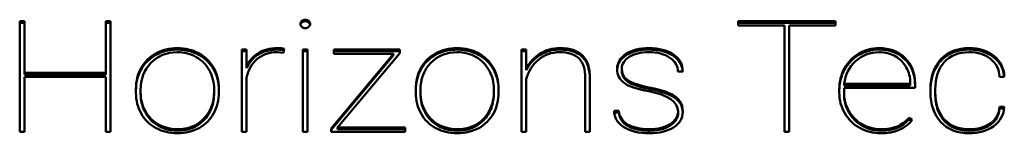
# Model space of a CAD drawing. Header units: millimetres. Extents: x 90 to 4407, y 90 to 14716.
# Tile 22 of 32: x 3126.76 to 3159.7, y 2381.64 to 2385.43. Entities that reach past the tile are written whole.
import ezdxf

# ---------------------------------------------------------------- set-up
doc = ezdxf.new("R2010")
doc.units = ezdxf.units.MM
doc.header["$LTSCALE"] = 15
doc.layers.add('Visible (ISO)', color=7, linetype='Continuous', lineweight=50)

msp = doc.modelspace()

# ---------------------------------------------------------------- linework, layer by layer
at = {"layer": 'Visible (ISO)'}
for p, q in [((3126.762, 2385.383), (3126.92, 2385.383)), ((3126.762, 2381.691), (3126.762, 2385.383)), ((3126.92, 2385.383), (3126.92, 2383.659)), ((3129.644, 2385.383), (3129.802, 2385.383)), ((3129.644, 2383.659), (3129.644, 2385.383)), ((3129.802, 2385.383), (3129.802, 2381.691)), ((3150.792, 2385.383), (3154.054, 2385.383)), ((3150.792, 2385.246), (3150.792, 2385.383)), ((3154.054, 2385.383), (3154.054, 2385.246)), ((3126.762, 2385.333), (3126.92, 2385.333)), ((3129.644, 2385.333), (3129.802, 2385.333)), ((3150.792, 2385.333), (3154.054, 2385.333)), ((3152.344, 2385.246), (3150.792, 2385.246)), ((3152.344, 2381.691), (3152.344, 2385.246)), ((3152.503, 2385.246), (3152.503, 2381.691)), ((3154.054, 2385.246), (3152.503, 2385.246)), ((3134.191, 2381.691), (3134.191, 2384.435)), ((3134.191, 2384.435), (3134.35, 2384.435)), ((3134.191, 2384.385), (3134.35, 2384.385)), ((3134.35, 2384.435), (3134.35, 2383.864)), ((3135.606, 2384.457), (3135.588, 2384.333)), ((3136.235, 2384.435), (3136.394, 2384.435)), ((3136.235, 2381.691), (3136.235, 2384.435)), ((3136.235, 2384.385), (3136.394, 2384.385)), ((3136.394, 2384.435), (3136.394, 2381.691)), ((3137.275, 2384.435), (3139.48, 2384.435)), ((3137.275, 2384.298), (3137.275, 2384.435)), ((3137.275, 2384.385), (3139.48, 2384.385)), ((3139.48, 2384.435), (3139.48, 2384.315)), ((3143.55, 2381.691), (3143.55, 2384.435)), ((3143.55, 2384.435), (3143.709, 2384.435)), ((3143.55, 2384.385), (3143.709, 2384.385)), ((3143.709, 2384.435), (3143.709, 2383.796)), ((3135.588, 2384.333), (3135.383, 2384.349)), ((3137.184, 2381.802), (3139.266, 2384.298)), ((3137.184, 2381.752), (3139.266, 2384.248)), ((3139.266, 2384.298), (3137.275, 2384.298)), ((3139.48, 2384.315), (3137.398, 2381.828)), ((3139.266, 2384.248), (3139.266, 2384.298)), ((3134.35, 2383.814), (3134.35, 2383.864)), ((3143.709, 2383.746), (3143.709, 2383.796)), ((3146.906, 2383.748), (3146.906, 2383.798)), ((3148.942, 2383.702), (3148.78, 2383.702)), ((3126.92, 2383.659), (3129.644, 2383.659)), ((3126.92, 2383.609), (3126.92, 2383.659)), ((3126.92, 2383.609), (3129.644, 2383.609)), ((3126.92, 2383.522), (3126.92, 2381.691)), ((3129.644, 2383.522), (3126.92, 2383.522)), ((3129.644, 2383.609), (3129.644, 2383.659)), ((3129.644, 2381.691), (3129.644, 2383.522)), ((3134.35, 2383.487), (3134.35, 2381.691)), ((3143.709, 2383.447), (3143.709, 2381.691)), ((3145.682, 2381.691), (3145.682, 2383.484)), ((3145.84, 2383.481), (3145.84, 2381.691)), ((3159.7, 2383.53), (3159.542, 2383.53)), ((3130.651, 2382.994), (3130.651, 2383.116)), ((3130.809, 2383.091), (3130.809, 2383.01)), ((3133.266, 2383.038), (3133.266, 2383.116)), ((3133.424, 2383.131), (3133.424, 2383.01)), ((3140.01, 2382.994), (3140.01, 2383.116)), ((3140.168, 2383.091), (3140.168, 2383.01)), ((3142.625, 2383.038), (3142.625, 2383.116)), ((3142.783, 2383.131), (3142.783, 2383.01)), ((3154.18, 2383.002), (3154.18, 2383.116)), ((3154.338, 2383.154), (3154.338, 2383.005)), ((3156.713, 2383.154), (3154.338, 2383.154)), ((3154.347, 2383.241), (3154.347, 2383.291)), ((3154.347, 2383.291), (3156.555, 2383.291)), ((3154.347, 2383.241), (3156.555, 2383.241)), ((3156.555, 2383.291), (3156.555, 2383.324)), ((3156.555, 2383.241), (3156.555, 2383.291)), ((3156.713, 2383.299), (3156.713, 2383.154)), ((3157.231, 2383.025), (3157.231, 2383.116)), ((3157.39, 2383.098), (3157.39, 2383.01)), ((3130.809, 2382.96), (3130.809, 2383.01)), ((3133.266, 2382.988), (3133.266, 2383.038)), ((3140.168, 2382.96), (3140.168, 2383.01)), ((3142.625, 2382.988), (3142.625, 2383.038)), ((3154.338, 2382.955), (3154.338, 2383.005)), ((3157.39, 2382.96), (3157.39, 2383.01)), ((3146.646, 2382.388), (3146.804, 2382.388)), ((3146.804, 2382.338), (3146.804, 2382.388)), ((3159.542, 2382.473), (3159.542, 2382.523)), ((3159.542, 2382.523), (3159.7, 2382.523)), ((3159.542, 2382.473), (3159.696, 2382.473)), ((3146.648, 2382.338), (3146.804, 2382.338)), ((3148.787, 2382.313), (3148.787, 2382.363)), ((3156.508, 2382.152), (3156.619, 2382.084)), ((3156.508, 2382.102), (3156.508, 2382.152)), ((3156.508, 2382.102), (3156.592, 2382.051)), ((3137.184, 2381.691), (3137.184, 2381.802)), ((3137.398, 2381.828), (3139.653, 2381.828)), ((3137.398, 2381.778), (3137.398, 2381.828)), ((3137.398, 2381.778), (3139.653, 2381.778)), ((3139.653, 2381.828), (3139.653, 2381.691)), ((3126.92, 2381.691), (3126.762, 2381.691)), ((3129.802, 2381.691), (3129.644, 2381.691)), ((3134.35, 2381.691), (3134.191, 2381.691)), ((3136.394, 2381.691), (3136.235, 2381.691)), ((3139.653, 2381.691), (3137.184, 2381.691)), ((3143.709, 2381.691), (3143.55, 2381.691)), ((3145.84, 2381.691), (3145.682, 2381.691)), ((3152.503, 2381.691), (3152.344, 2381.691))]:
    msp.add_line(p, q, dxfattribs=at)
for points, knots in [([(3136.153, 2385.292), (3136.153, 2385.331), (3136.169, 2385.364), (3136.2, 2385.392), (3136.232, 2385.42), (3136.27, 2385.434), (3136.315, 2385.434), (3136.359, 2385.434), (3136.398, 2385.42), (3136.43, 2385.392), (3136.462, 2385.364), (3136.479, 2385.331), (3136.479, 2385.292), (3136.479, 2385.253), (3136.462, 2385.22), (3136.43, 2385.193), (3136.398, 2385.166), (3136.359, 2385.152), (3136.315, 2385.152), (3136.27, 2385.152), (3136.232, 2385.166), (3136.2, 2385.193), (3136.169, 2385.22), (3136.153, 2385.253), (3136.153, 2385.292)], [-8, -8, -8, -8, -7, -7, -7, -6, -6, -6, -5, -5, -5, -4, -4, -4, -3, -3, -3, -2, -2, -2, -1, -1, -1, 0, 0, 0, 0]), ([(3136.156, 2385.267), (3136.156, 2385.27), (3136.157, 2385.273), (3136.161, 2385.288), (3136.166, 2385.298), (3136.182, 2385.324), (3136.196, 2385.34), (3136.229, 2385.364), (3136.245, 2385.372), (3136.292, 2385.385), (3136.317, 2385.384), (3136.35, 2385.382), (3136.369, 2385.377), (3136.406, 2385.361), (3136.424, 2385.349), (3136.453, 2385.32), (3136.463, 2385.305), (3136.473, 2385.281), (3136.475, 2385.274), (3136.476, 2385.267)], [-0.1641903, -0.1641903, -0.1641903, -0.1641903, -0.16296554, -0.16296554, -0.15883237, -0.15883237, -0.15227141, -0.15227141, -0.14661179, -0.14661179, -0.13826507, -0.13826507, -0.12471133, -0.12471133, -0.11110411, -0.11110411, -0.09973768, -0.09973768, -0.09476912, -0.09476912, -0.09476912, -0.09476912]), ([(3131.317, 2384.31), (3131.529, 2384.427), (3131.769, 2384.485), (3132.036, 2384.485), (3132.302, 2384.485), (3132.54, 2384.429), (3132.751, 2384.315)], [2, 2, 2, 2, 3, 3, 3, 4, 4, 4, 4]), ([(3131.317, 2384.26), (3131.457, 2384.337), (3131.607, 2384.388), (3131.943, 2384.443), (3132.121, 2384.441), (3132.446, 2384.395), (3132.604, 2384.344), (3132.751, 2384.265)], [-0.1424149, -0.1424149, -0.1424149, -0.1424149, -0.0986541, -0.0986541, -0.05173, -0.05173, 0, 0, 0, 0]), ([(3134.35, 2383.864), (3134.435, 2384.055), (3134.564, 2384.207), (3134.736, 2384.318), (3134.908, 2384.43), (3135.124, 2384.485), (3135.383, 2384.485), (3135.475, 2384.485), (3135.549, 2384.476), (3135.606, 2384.457)], [8, 8, 8, 8, 9, 9, 9, 10, 10, 10, 11, 11, 11, 11]), ([(3134.35, 2383.814), (3134.389, 2383.902), (3134.44, 2383.986), (3134.565, 2384.136), (3134.636, 2384.201), (3134.781, 2384.299), (3134.887, 2384.361), (3135.218, 2384.439), (3135.376, 2384.438), (3135.501, 2384.43), (3135.553, 2384.424), (3135.599, 2384.409)], [-0.1228678, -0.1228678, -0.1228678, -0.1228678, -0.0913532, -0.0913532, -0.0613345, -0.0613345, -0.0384069, -0.0384069, -0.0153762, -0.0153762, -0.0007354, -0.0007354, -0.0007354, -0.0007354]), ([(3140.185, 2383.822), (3140.301, 2384.031), (3140.465, 2384.194), (3140.677, 2384.31), (3140.888, 2384.427), (3141.128, 2384.485), (3141.396, 2384.485), (3141.661, 2384.485), (3141.899, 2384.429), (3142.11, 2384.315)], [1, 1, 1, 1, 2, 2, 2, 3, 3, 3, 4, 4, 4, 4]), ([(3140.185, 2383.772), (3140.236, 2383.865), (3140.299, 2383.952), (3140.449, 2384.107), (3140.532, 2384.174), (3140.726, 2384.292), (3140.876, 2384.367), (3141.282, 2384.444), (3141.476, 2384.442), (3141.805, 2384.395), (3141.964, 2384.344), (3142.11, 2384.265)], [-0.2543762, -0.2543762, -0.2543762, -0.2543762, -0.20263, -0.20263, -0.1526363, -0.1526363, -0.099944, -0.099944, -0.0516589, -0.0516589, 0, 0, 0, 0]), ([(3144.165, 2384.3), (3144.367, 2384.424), (3144.589, 2384.485), (3144.833, 2384.485), (3145.173, 2384.485), (3145.425, 2384.402), (3145.59, 2384.236)], [1, 1, 1, 1, 2, 2, 2, 3, 3, 3, 3]), ([(3144.165, 2384.25), (3144.23, 2384.29), (3144.298, 2384.324), (3144.441, 2384.379), (3144.514, 2384.4), (3144.756, 2384.444), (3144.915, 2384.438), (3145.15, 2384.411), (3145.261, 2384.385), (3145.449, 2384.302), (3145.526, 2384.25), (3145.59, 2384.186)], [-0.134419, -0.134419, -0.134419, -0.134419, -0.117273, -0.117273, -0.1005501, -0.1005501, -0.0635916, -0.0635916, -0.0295224, -0.0295224, 0, 0, 0, 0]), ([(3147.043, 2384.29), (3147.239, 2384.42), (3147.494, 2384.485), (3147.808, 2384.485), (3148.15, 2384.485), (3148.424, 2384.415), (3148.631, 2384.274), (3148.838, 2384.133), (3148.942, 2383.942), (3148.942, 2383.702)], [4, 4, 4, 4, 5, 5, 5, 6, 6, 6, 7, 7, 7, 7]), ([(3147.043, 2384.24), (3147.102, 2384.28), (3147.167, 2384.313), (3147.307, 2384.368), (3147.382, 2384.389), (3147.698, 2384.451), (3147.925, 2384.434), (3148.155, 2384.414), (3148.302, 2384.383), (3148.558, 2384.278), (3148.649, 2384.217), (3148.786, 2384.096), (3148.841, 2384.026), (3148.916, 2383.867), (3148.935, 2383.785), (3148.94, 2383.702)], [-0.1538333, -0.1538333, -0.1538333, -0.1538333, -0.1485266, -0.1485266, -0.1429472, -0.1429472, -0.1257013, -0.1257013, -0.0933709, -0.0933709, -0.0650656, -0.0650656, -0.0349299, -0.0349299, -0.0057907, -0.0057907, -0.0057907, -0.0057907]), ([(3154.839, 2384.308), (3155.044, 2384.426), (3155.268, 2384.485), (3155.509, 2384.485), (3155.863, 2384.485), (3156.152, 2384.376), (3156.376, 2384.158)], [6, 6, 6, 6, 7, 7, 7, 8, 8, 8, 8]), ([(3154.839, 2384.258), (3154.959, 2384.327), (3155.089, 2384.378), (3155.379, 2384.438), (3155.515, 2384.439), (3155.763, 2384.422), (3155.899, 2384.393), (3156.161, 2384.283), (3156.277, 2384.205), (3156.376, 2384.108)], [-0.149674, -0.149674, -0.149674, -0.149674, -0.119476, -0.119476, -0.0872555, -0.0872555, -0.0447607, -0.0447607, 0, 0, 0, 0]), ([(3157.231, 2383.116), (3157.231, 2383.532), (3157.348, 2383.864), (3157.581, 2384.113), (3157.815, 2384.361), (3158.128, 2384.485), (3158.52, 2384.485), (3158.856, 2384.485), (3159.133, 2384.398), (3159.351, 2384.224)], [8, 8, 8, 8, 9, 9, 9, 10, 10, 10, 11, 11, 11, 11]), ([(3157.231, 2383.066), (3157.231, 2383.2), (3157.243, 2383.335), (3157.299, 2383.584), (3157.34, 2383.699), (3157.484, 2383.968), (3157.589, 2384.079), (3157.779, 2384.24), (3157.897, 2384.309), (3158.186, 2384.412), (3158.351, 2384.435), (3158.63, 2384.436), (3158.799, 2384.427), (3159.119, 2384.326), (3159.243, 2384.261), (3159.351, 2384.174)], [-0.4155867, -0.4155867, -0.4155867, -0.4155867, -0.3682976, -0.3682976, -0.326046, -0.326046, -0.2636711, -0.2636711, -0.1887717, -0.1887717, -0.1020456, -0.1020456, -0.0443709, -0.0443709, 0, 0, 0, 0]), ([(3132.67, 2384.187), (3132.484, 2384.295), (3132.272, 2384.349), (3132.036, 2384.349), (3131.675, 2384.349), (3131.38, 2384.229), (3131.152, 2383.991), (3130.923, 2383.752), (3130.809, 2383.453), (3130.809, 2383.091)], [8, 8, 8, 8, 9, 9, 9, 10, 10, 10, 11, 11, 11, 11]), ([(3130.825, 2383.772), (3130.881, 2383.873), (3130.951, 2383.967), (3131.118, 2384.132), (3131.212, 2384.202), (3131.317, 2384.26)], [-0.0762463, -0.0762463, -0.0762463, -0.0762463, -0.03753095, -0.03753095, 0, 0, 0, 0]), ([(3132.751, 2384.265), (3132.856, 2384.209), (3132.95, 2384.14), (3133.118, 2383.977), (3133.187, 2383.884), (3133.244, 2383.784)], [-0.07579124, -0.07579124, -0.07579124, -0.07579124, -0.03859608, -0.03859608, 0, 0, 0, 0]), ([(3142.467, 2383.74), (3142.362, 2383.931), (3142.216, 2384.08), (3142.029, 2384.187), (3141.843, 2384.295), (3141.632, 2384.349), (3141.396, 2384.349), (3141.034, 2384.349), (3140.74, 2384.229), (3140.511, 2383.991)], [7, 7, 7, 7, 8, 8, 8, 9, 9, 9, 10, 10, 10, 10]), ([(3142.11, 2384.315), (3142.321, 2384.202), (3142.485, 2384.042), (3142.603, 2383.834), (3142.722, 2383.626), (3142.781, 2383.392), (3142.783, 2383.131)], [4, 4, 4, 4, 5, 5, 5, 6, 6, 6, 6]), ([(3142.11, 2384.265), (3142.229, 2384.202), (3142.332, 2384.123), (3142.526, 2383.92), (3142.597, 2383.804), (3142.741, 2383.507), (3142.782, 2383.296), (3142.783, 2383.081)], [-0.1425678, -0.1425678, -0.1425678, -0.1425678, -0.1113813, -0.1113813, -0.0745516, -0.0745516, 0, 0, 0, 0]), ([(3143.709, 2383.746), (3143.758, 2383.848), (3143.821, 2383.944), (3143.976, 2384.116), (3144.065, 2384.189), (3144.165, 2384.25)], [-0.07543822, -0.07543822, -0.07543822, -0.07543822, -0.03699109, -0.03699109, 0, 0, 0, 0]), ([(3145.474, 2384.137), (3145.338, 2384.278), (3145.121, 2384.349), (3144.824, 2384.349), (3144.551, 2384.349), (3144.314, 2384.264), (3144.114, 2384.096)], [8, 8, 8, 8, 9, 9, 9, 10, 10, 10, 10]), ([(3145.59, 2384.186), (3145.633, 2384.143), (3145.668, 2384.095), (3145.731, 2383.99), (3145.757, 2383.932), (3145.823, 2383.731), (3145.839, 2383.578), (3145.84, 2383.431)], [-0.09176158, -0.09176158, -0.09176158, -0.09176158, -0.07212718, -0.07212718, -0.05072104, -0.05072104, 0, 0, 0, 0]), ([(3146.98, 2383.323), (3146.825, 2383.437), (3146.749, 2383.594), (3146.749, 2383.793), (3146.749, 2383.994), (3146.846, 2384.16), (3147.043, 2384.29)], [2, 2, 2, 2, 3, 3, 3, 4, 4, 4, 4]), ([(3146.749, 2383.767), (3146.75, 2383.789), (3146.752, 2383.813), (3146.768, 2383.91), (3146.795, 2383.981), (3146.891, 2384.122), (3146.962, 2384.186), (3147.043, 2384.24)], [-0.0648802, -0.0648802, -0.0648802, -0.0648802, -0.05683658, -0.05683658, -0.03065936, -0.03065936, 0, 0, 0, 0]), ([(3147.15, 2384.191), (3146.988, 2384.086), (3146.906, 2383.955), (3146.906, 2383.798), (3146.906, 2383.675), (3146.937, 2383.578), (3146.997, 2383.508), (3147.058, 2383.438), (3147.156, 2383.374), (3147.293, 2383.318)], [11, 11, 11, 11, 12, 12, 12, 13, 13, 13, 14, 14, 14, 14]), ([(3148.511, 2384.163), (3148.332, 2384.287), (3148.097, 2384.349), (3147.808, 2384.349), (3147.531, 2384.349), (3147.311, 2384.296), (3147.15, 2384.191)], [9, 9, 9, 9, 10, 10, 10, 11, 11, 11, 11]), ([(3154.356, 2383.763), (3154.412, 2383.865), (3154.481, 2383.96), (3154.645, 2384.127), (3154.736, 2384.198), (3154.839, 2384.258)], [-0.07610705, -0.07610705, -0.07610705, -0.07610705, -0.03717656, -0.03717656, 0, 0, 0, 0]), ([(3156.376, 2384.108), (3156.432, 2384.054), (3156.481, 2383.995), (3156.566, 2383.868), (3156.601, 2383.8), (3156.689, 2383.575), (3156.713, 2383.412), (3156.713, 2383.249)], [-0.1074433, -0.1074433, -0.1074433, -0.1074433, -0.0821796, -0.0821796, -0.0564808, -0.0564808, 0, 0, 0, 0]), ([(3159.242, 2384.124), (3159.055, 2384.274), (3158.815, 2384.349), (3158.52, 2384.349), (3158.167, 2384.349), (3157.89, 2384.238), (3157.69, 2384.018)], [14, 14, 14, 14, 15, 15, 15, 16, 16, 16, 16]), ([(3159.351, 2384.174), (3159.405, 2384.131), (3159.454, 2384.084), (3159.538, 2383.982), (3159.574, 2383.927), (3159.657, 2383.762), (3159.686, 2383.647), (3159.697, 2383.53)], [-0.09027575, -0.09027575, -0.09027575, -0.09027575, -0.06835247, -0.06835247, -0.04662663, -0.04662663, -0.00579108, -0.00579108, -0.00579108, -0.00579108]), ([(3130.651, 2383.066), (3130.651, 2383.191), (3130.664, 2383.317), (3130.723, 2383.555), (3130.766, 2383.666), (3130.825, 2383.772)], [-0.08432962, -0.08432962, -0.08432962, -0.08432962, -0.04088865, -0.04088865, 0, 0, 0, 0]), ([(3133.244, 2383.784), (3133.304, 2383.678), (3133.348, 2383.567), (3133.409, 2383.33), (3133.423, 2383.206), (3133.424, 2383.081)], [-0.08404035, -0.08404035, -0.08404035, -0.08404035, -0.0432278, -0.0432278, 0, 0, 0, 0]), ([(3140.01, 2383.066), (3140.01, 2383.191), (3140.024, 2383.317), (3140.082, 2383.555), (3140.125, 2383.666), (3140.185, 2383.772)], [-0.08432717, -0.08432717, -0.08432717, -0.08432717, -0.04088405, -0.04088405, 0, 0, 0, 0]), ([(3146.906, 2383.748), (3146.906, 2383.719), (3146.908, 2383.694), (3146.916, 2383.622), (3146.929, 2383.569), (3146.971, 2383.488), (3146.999, 2383.447), (3147.124, 2383.346), (3147.21, 2383.302), (3147.293, 2383.268)], [-0.09821588, -0.09821588, -0.09821588, -0.09821588, -0.08558396, -0.08558396, -0.05115378, -0.05115378, -0.02762016, -0.02762016, 0, 0, 0, 0]), ([(3154.18, 2383.066), (3154.18, 2383.189), (3154.194, 2383.311), (3154.253, 2383.546), (3154.297, 2383.657), (3154.356, 2383.763)], [-0.08340241, -0.08340241, -0.08340241, -0.08340241, -0.04089229, -0.04089229, 0, 0, 0, 0]), ([(3147.89, 2383.154), (3148.152, 2383.102), (3148.359, 2383.04), (3148.511, 2382.969), (3148.663, 2382.898), (3148.774, 2382.814), (3148.842, 2382.717), (3148.91, 2382.619), (3148.944, 2382.501), (3148.944, 2382.36), (3148.944, 2382.144), (3148.842, 2381.97), (3148.637, 2381.838), (3148.432, 2381.706), (3148.164, 2381.64), (3147.832, 2381.64), (3147.476, 2381.64), (3147.19, 2381.71), (3146.972, 2381.849)], [15, 15, 15, 15, 16, 16, 16, 17, 17, 17, 18, 18, 18, 19, 19, 19, 20, 20, 20, 21, 21, 21, 21]), ([(3147.293, 2383.268), (3147.372, 2383.235), (3147.462, 2383.207), (3147.656, 2383.154), (3147.776, 2383.127), (3147.89, 2383.104)], [-0.06115807, -0.06115807, -0.06115807, -0.06115807, -0.03506506, -0.03506506, 0, 0, 0, 0]), ([(3147.89, 2383.104), (3148.102, 2383.062), (3148.316, 2383.006), (3148.592, 2382.883), (3148.679, 2382.83), (3148.81, 2382.716), (3148.856, 2382.656), (3148.925, 2382.507), (3148.941, 2382.422), (3148.944, 2382.337)], [-0.8666624, -0.8666624, -0.8666624, -0.8666624, -0.6847019, -0.6847019, -0.5718781, -0.5718781, -0.4710285, -0.4710285, -0.3576168, -0.3576168, -0.3576168, -0.3576168]), ([(3131.323, 2381.813), (3131.111, 2381.927), (3130.947, 2382.088), (3130.83, 2382.296), (3130.713, 2382.503), (3130.653, 2382.736), (3130.651, 2382.994)], [11, 11, 11, 11, 12, 12, 12, 13, 13, 13, 13]), ([(3130.809, 2382.96), (3130.809, 2382.849), (3130.821, 2382.739), (3130.874, 2382.528), (3130.913, 2382.428), (3130.966, 2382.332)], [-0.07504508, -0.07504508, -0.07504508, -0.07504508, -0.03679002, -0.03679002, 0, 0, 0, 0]), ([(3132.925, 2382.079), (3133.041, 2382.199), (3133.125, 2382.334), (3133.242, 2382.645), (3133.266, 2382.817), (3133.266, 2382.988)], [-0.1133018, -0.1133018, -0.1133018, -0.1133018, -0.0592122, -0.0592122, 0, 0, 0, 0]), ([(3142.12, 2381.815), (3141.908, 2381.699), (3141.669, 2381.64), (3141.401, 2381.64), (3141.134, 2381.64), (3140.894, 2381.698), (3140.682, 2381.813), (3140.471, 2381.927), (3140.306, 2382.088), (3140.189, 2382.296), (3140.072, 2382.503), (3140.012, 2382.736), (3140.01, 2382.994)], [9, 9, 9, 9, 10, 10, 10, 11, 11, 11, 12, 12, 12, 13, 13, 13, 13]), ([(3140.168, 2382.96), (3140.168, 2382.849), (3140.181, 2382.739), (3140.234, 2382.528), (3140.273, 2382.428), (3140.325, 2382.332)], [-0.07504235, -0.07504235, -0.07504235, -0.07504235, -0.03678532, -0.03678532, 0, 0, 0, 0]), ([(3142.284, 2382.079), (3142.4, 2382.199), (3142.484, 2382.334), (3142.601, 2382.645), (3142.625, 2382.817), (3142.625, 2382.988)], [-0.1133089, -0.1133089, -0.1133089, -0.1133089, -0.0592217, -0.0592217, 0, 0, 0, 0]), ([(3154.338, 2382.955), (3154.338, 2382.846), (3154.351, 2382.739), (3154.406, 2382.53), (3154.447, 2382.431), (3154.501, 2382.336)], [-0.07427075, -0.07427075, -0.07427075, -0.07427075, -0.03667459, -0.03667459, 0, 0, 0, 0]), ([(3157.39, 2382.96), (3157.39, 2382.774), (3157.413, 2382.583), (3157.527, 2382.279), (3157.596, 2382.16), (3157.693, 2382.055)], [-0.1107573, -0.1107573, -0.1107573, -0.1107573, -0.0463899, -0.0463899, 0, 0, 0, 0]), ([(3146.804, 2382.388), (3146.819, 2382.196), (3146.918, 2382.046), (3147.098, 2381.938), (3147.279, 2381.831), (3147.523, 2381.777), (3147.832, 2381.777), (3148.115, 2381.777), (3148.345, 2381.834), (3148.521, 2381.948)], [23, 23, 23, 23, 24, 24, 24, 25, 25, 25, 26, 26, 26, 26]), ([(3158.526, 2381.777), (3158.813, 2381.777), (3159.05, 2381.843), (3159.236, 2381.975), (3159.422, 2382.107), (3159.524, 2382.289), (3159.542, 2382.523)], [0, 0, 0, 0, 1, 1, 1, 2, 2, 2, 2]), ([(3158.526, 2381.727), (3158.68, 2381.727), (3158.833, 2381.746), (3159.11, 2381.839), (3159.202, 2381.898), (3159.342, 2382.005), (3159.405, 2382.077), (3159.506, 2382.257), (3159.534, 2382.364), (3159.542, 2382.473)], [-0.1197994, -0.1197994, -0.1197994, -0.1197994, -0.0937124, -0.0937124, -0.0695558, -0.0695558, -0.0377585, -0.0377585, 0, 0, 0, 0]), ([(3130.966, 2382.332), (3131.016, 2382.241), (3131.078, 2382.155), (3131.226, 2382.004), (3131.309, 2381.94), (3131.402, 2381.887)], [-0.06862402, -0.06862402, -0.06862402, -0.06862402, -0.0336129, -0.0336129, 0, 0, 0, 0]), ([(3131.402, 2381.937), (3131.589, 2381.83), (3131.802, 2381.777), (3132.042, 2381.777), (3132.403, 2381.777), (3132.698, 2381.895), (3132.925, 2382.129)], [2, 2, 2, 2, 3, 3, 3, 4, 4, 4, 4]), ([(3131.402, 2381.887), (3131.526, 2381.816), (3131.661, 2381.769), (3131.974, 2381.718), (3132.117, 2381.727), (3132.322, 2381.746), (3132.454, 2381.778), (3132.713, 2381.895), (3132.827, 2381.979), (3132.925, 2382.079)], [-0.1247589, -0.1247589, -0.1247589, -0.1247589, -0.1073788, -0.1073788, -0.0873895, -0.0873895, -0.045546, -0.045546, 0, 0, 0, 0]), ([(3140.325, 2382.332), (3140.375, 2382.241), (3140.437, 2382.155), (3140.585, 2382.004), (3140.668, 2381.94), (3140.761, 2381.887)], [-0.06862402, -0.06862402, -0.06862402, -0.06862402, -0.0336129, -0.0336129, 0, 0, 0, 0]), ([(3140.761, 2381.937), (3140.948, 2381.83), (3141.161, 2381.777), (3141.401, 2381.777), (3141.762, 2381.777), (3142.057, 2381.895), (3142.284, 2382.129)], [2, 2, 2, 2, 3, 3, 3, 4, 4, 4, 4]), ([(3140.761, 2381.887), (3140.885, 2381.816), (3141.02, 2381.769), (3141.333, 2381.718), (3141.476, 2381.727), (3141.681, 2381.746), (3141.814, 2381.778), (3142.072, 2381.895), (3142.186, 2381.979), (3142.284, 2382.079)], [-0.125056, -0.125056, -0.125056, -0.125056, -0.1075285, -0.1075285, -0.0873886, -0.0873886, -0.0455422, -0.0455422, 0, 0, 0, 0]), ([(3146.804, 2382.338), (3146.81, 2382.268), (3146.827, 2382.199), (3146.89, 2382.071), (3146.933, 2382.016), (3147.055, 2381.909), (3147.142, 2381.856), (3147.402, 2381.759), (3147.572, 2381.735), (3147.852, 2381.724), (3148.03, 2381.724), (3148.324, 2381.796), (3148.428, 2381.838), (3148.521, 2381.898)], [-0.3275163, -0.3275163, -0.3275163, -0.3275163, -0.2776315, -0.2776315, -0.2297454, -0.2297454, -0.1720089, -0.1720089, -0.0915468, -0.0915468, -0.0349023, -0.0349023, 0, 0, 0, 0]), ([(3148.521, 2381.898), (3148.572, 2381.931), (3148.618, 2381.967), (3148.694, 2382.047), (3148.724, 2382.088), (3148.774, 2382.191), (3148.787, 2382.251), (3148.787, 2382.313)], [-0.0572565, -0.0572565, -0.0572565, -0.0572565, -0.03848287, -0.03848287, -0.02150188, -0.02150188, 0, 0, 0, 0]), ([(3154.501, 2382.336), (3154.553, 2382.244), (3154.617, 2382.159), (3154.769, 2382.007), (3154.854, 2381.943), (3154.949, 2381.889)], [-0.06951743, -0.06951743, -0.06951743, -0.06951743, -0.03415684, -0.03415684, 0, 0, 0, 0]), ([(3156.111, 2381.819), (3156.187, 2381.85), (3156.258, 2381.889), (3156.392, 2381.985), (3156.453, 2382.041), (3156.508, 2382.102)], [-0.05208106, -0.05208106, -0.05208106, -0.05208106, -0.02682185, -0.02682185, 0, 0, 0, 0]), ([(3157.693, 2382.055), (3157.745, 2381.999), (3157.805, 2381.947), (3157.937, 2381.86), (3158.007, 2381.825), (3158.224, 2381.747), (3158.374, 2381.727), (3158.526, 2381.727)], [-0.09547564, -0.09547564, -0.09547564, -0.09547564, -0.0702016, -0.0702016, -0.04559285, -0.04559285, 0, 0, 0, 0]), ([(3132.761, 2381.815), (3132.549, 2381.699), (3132.31, 2381.64), (3132.042, 2381.64), (3131.775, 2381.64), (3131.535, 2381.698), (3131.323, 2381.813)], [9, 9, 9, 9, 10, 10, 10, 11, 11, 11, 11]), ([(3154.949, 2381.939), (3155.139, 2381.831), (3155.345, 2381.777), (3155.568, 2381.777), (3155.781, 2381.777), (3155.962, 2381.808), (3156.111, 2381.869)], [14, 14, 14, 14, 15, 15, 15, 16, 16, 16, 16]), ([(3154.949, 2381.889), (3155.069, 2381.821), (3155.198, 2381.773), (3155.507, 2381.717), (3155.658, 2381.727), (3155.873, 2381.747), (3155.997, 2381.772), (3156.111, 2381.819)], [-0.08690593, -0.08690593, -0.08690593, -0.08690593, -0.06467145, -0.06467145, -0.0378789, -0.0378789, 0, 0, 0, 0]), ([(3159.346, 2381.882), (3159.125, 2381.721), (3158.852, 2381.64), (3158.526, 2381.64), (3158.129, 2381.64), (3157.815, 2381.764), (3157.581, 2382.013)], [4, 4, 4, 4, 5, 5, 5, 6, 6, 6, 6])]:
    msp.add_open_spline(points, degree=3, knots=knots, dxfattribs=at)
for points in [[(3130.825, 2383.822), (3130.942, 2384.031), (3131.106, 2384.194), (3131.317, 2384.31)], [(3133.108, 2383.74), (3133.003, 2383.931), (3132.857, 2384.08), (3132.67, 2384.187)], [(3132.751, 2384.315), (3132.962, 2384.202), (3133.126, 2384.042), (3133.244, 2383.834)], [(3134.707, 2384.122), (3134.525, 2383.971), (3134.406, 2383.759), (3134.35, 2383.487)], [(3135.383, 2384.349), (3135.114, 2384.349), (3134.888, 2384.273), (3134.707, 2384.122)], [(3143.709, 2383.796), (3143.812, 2384.009), (3143.964, 2384.177), (3144.165, 2384.3)], [(3144.114, 2384.096), (3143.914, 2383.928), (3143.779, 2383.712), (3143.709, 2383.447)], [(3145.682, 2383.484), (3145.68, 2383.778), (3145.611, 2383.996), (3145.474, 2384.137)], [(3145.59, 2384.236), (3145.755, 2384.069), (3145.838, 2383.817), (3145.84, 2383.481)], [(3148.78, 2383.702), (3148.78, 2383.886), (3148.691, 2384.04), (3148.511, 2384.163)], [(3154.725, 2384.05), (3154.51, 2383.852), (3154.384, 2383.599), (3154.347, 2383.291)], [(3154.356, 2383.813), (3154.473, 2384.025), (3154.634, 2384.189), (3154.839, 2384.308)], [(3155.509, 2384.349), (3155.201, 2384.349), (3154.94, 2384.249), (3154.725, 2384.05)], [(3156.044, 2384.215), (3155.885, 2384.304), (3155.707, 2384.349), (3155.509, 2384.349)], [(3156.419, 2383.843), (3156.328, 2384.002), (3156.203, 2384.127), (3156.044, 2384.215)], [(3156.376, 2384.158), (3156.601, 2383.94), (3156.713, 2383.654), (3156.713, 2383.299)], [(3159.542, 2383.53), (3159.528, 2383.776), (3159.428, 2383.974), (3159.242, 2384.124)], [(3159.351, 2384.224), (3159.57, 2384.05), (3159.686, 2383.818), (3159.7, 2383.53)], [(3130.651, 2383.116), (3130.651, 2383.378), (3130.709, 2383.614), (3130.825, 2383.822)], [(3133.266, 2383.116), (3133.266, 2383.341), (3133.213, 2383.549), (3133.108, 2383.74)], [(3133.244, 2383.834), (3133.362, 2383.626), (3133.422, 2383.392), (3133.424, 2383.131)], [(3140.01, 2383.116), (3140.01, 2383.378), (3140.068, 2383.614), (3140.185, 2383.822)], [(3140.511, 2383.991), (3140.283, 2383.752), (3140.168, 2383.453), (3140.168, 2383.091)], [(3142.625, 2383.116), (3142.625, 2383.341), (3142.572, 2383.549), (3142.467, 2383.74)], [(3154.18, 2383.116), (3154.18, 2383.37), (3154.239, 2383.602), (3154.356, 2383.813)], [(3156.555, 2383.324), (3156.555, 2383.51), (3156.51, 2383.683), (3156.419, 2383.843)], [(3157.69, 2384.018), (3157.49, 2383.797), (3157.39, 2383.49), (3157.39, 2383.098)], [(3147.803, 2383.042), (3147.408, 2383.115), (3147.134, 2383.209), (3146.98, 2383.323)], [(3147.293, 2383.318), (3147.43, 2383.261), (3147.629, 2383.206), (3147.89, 2383.154)], [(3130.809, 2383.01), (3130.809, 2382.781), (3130.861, 2382.572), (3130.966, 2382.382)], [(3132.925, 2382.129), (3133.152, 2382.364), (3133.266, 2382.667), (3133.266, 2383.038)], [(3133.424, 2383.01), (3133.424, 2382.746), (3133.367, 2382.51), (3133.251, 2382.302)], [(3140.168, 2383.01), (3140.168, 2382.781), (3140.221, 2382.572), (3140.325, 2382.382)], [(3142.284, 2382.129), (3142.511, 2382.364), (3142.625, 2382.667), (3142.625, 2383.038)], [(3142.783, 2383.01), (3142.783, 2382.746), (3142.726, 2382.51), (3142.611, 2382.302)], [(3148.787, 2382.363), (3148.787, 2382.696), (3148.459, 2382.922), (3147.803, 2383.042)], [(3154.361, 2382.31), (3154.241, 2382.518), (3154.18, 2382.748), (3154.18, 2383.002)], [(3154.338, 2383.005), (3154.338, 2382.782), (3154.392, 2382.576), (3154.501, 2382.386)], [(3157.581, 2382.013), (3157.348, 2382.261), (3157.231, 2382.599), (3157.231, 2383.025)], [(3157.39, 2383.01), (3157.39, 2382.626), (3157.491, 2382.324), (3157.693, 2382.105)], [(3146.972, 2381.849), (3146.755, 2381.989), (3146.646, 2382.168), (3146.646, 2382.388)], [(3154.501, 2382.386), (3154.609, 2382.196), (3154.758, 2382.047), (3154.949, 2381.939)], [(3159.7, 2382.523), (3159.685, 2382.257), (3159.566, 2382.044), (3159.346, 2381.882)], [(3130.966, 2382.382), (3131.07, 2382.192), (3131.216, 2382.043), (3131.402, 2381.937)], [(3133.251, 2382.302), (3133.136, 2382.094), (3132.973, 2381.932), (3132.761, 2381.815)], [(3140.325, 2382.382), (3140.43, 2382.192), (3140.575, 2382.043), (3140.761, 2381.937)], [(3142.611, 2382.302), (3142.496, 2382.094), (3142.332, 2381.932), (3142.12, 2381.815)], [(3148.521, 2381.948), (3148.698, 2382.062), (3148.787, 2382.2), (3148.787, 2382.363)], [(3154.864, 2381.819), (3154.65, 2381.938), (3154.483, 2382.102), (3154.361, 2382.31)], [(3156.619, 2382.084), (3156.383, 2381.788), (3156.033, 2381.64), (3155.568, 2381.64)], [(3156.111, 2381.869), (3156.261, 2381.93), (3156.393, 2382.025), (3156.508, 2382.152)], [(3157.693, 2382.105), (3157.895, 2381.887), (3158.172, 2381.777), (3158.526, 2381.777)], [(3155.568, 2381.64), (3155.312, 2381.64), (3155.078, 2381.7), (3154.864, 2381.819)]]:
    msp.add_open_spline(points, degree=3, dxfattribs=at)

doc.saveas('drawing.dxf')
